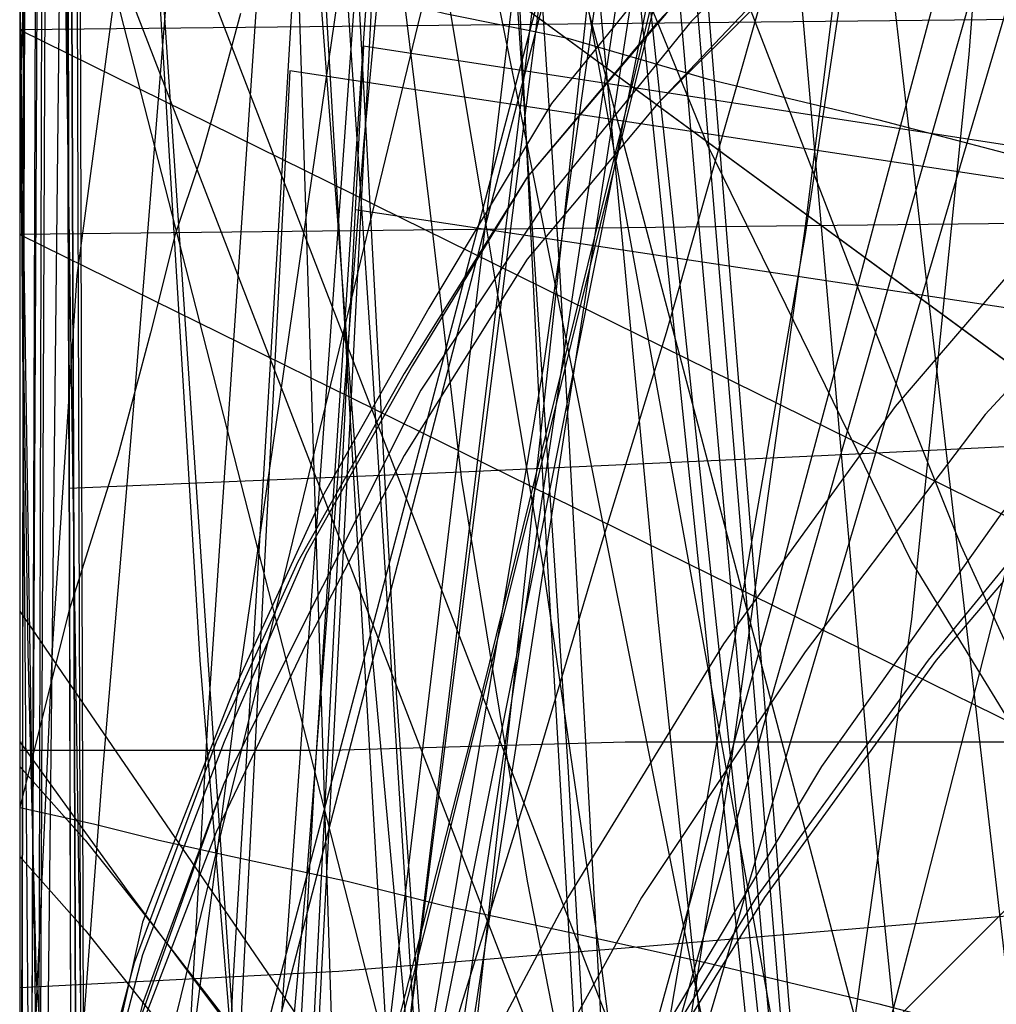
# Model space of a CAD drawing. Header units: millimetres. Extents: x 0 to 1298, y -1 to 755.
# Tile 132 of 169: x 0 to 12, y 71 to 83. Entities that reach past the tile are written whole.
import ezdxf

# ---------------------------------------------------------------- set-up
doc = ezdxf.new("R2010")
doc.units = ezdxf.units.MM
doc.layers.add('1', color=7, linetype='Continuous')

# ---------------------------------------------------------------- blocks, each defined once
blk = doc.blocks.new('PART001')
at = {"layer": '1'}
blk.add_lwpolyline([(274.5, 307.4), (230.3, 306.9), (184.4, 306.6), (150.2, 306.3), (115.8, 306), (83.2, 305.9), (26.2, 305.9), (13.4, 306), (0, 306), (0, 58.5), (3.8, 58.6), (14.3, 58.6), (20.7, 58.7), (26.7, 58.7), (32.5, 58.8), (89.8, 58.8), (100.5, 58.7), (111.3, 58.7), (132.9, 58.6), (187.7, 58.6), (241.5, 58.2), (269.7, 57.7)], dxfattribs=at)
blk = doc.blocks.new('PART009')
at = {"layer": '1'}
blk.add_lwpolyline([(246.2, 281), (192.3, 285.1), (143.8, 288.7), (125.2, 290), (106.6, 291.2), (88.1, 292.2), (80.8, 292.4), (69.6, 292.9), (56.2, 293.2), (42.5, 293.4), (31.8, 293.6), (21, 293.8), (10.6, 294), (5.7, 294.1), (0.9, 294.2), (0.1, 56.7), (0, 0), (81, 0), (290.1, 0)], dxfattribs=at)
blk = doc.blocks.new('PART011')
at = {"layer": '1'}
blk.add_lwpolyline([(195, 0), (195, 90), (0, 90), (0, 0)], close=True, dxfattribs=at)
blk = doc.blocks.new('PART012')
at = {"layer": '1'}
blk.add_lwpolyline([(6.3, 106.4), (7.4, 93.8), (8.2, 84), (8.8, 76.8), (9.4, 69.5), (9.8, 65.6), (10.8, 56)], dxfattribs=at)
blk = doc.blocks.new('PART016')
at = {"layer": '1'}
blk.add_lwpolyline([(37, 97.2), (32.4, 94.4), (27.9, 91.5), (23.8, 88.4), (19.9, 85.1), (17.1, 82.5), (14.5, 79.8), (12, 76.9), (9.8, 73.8), (8, 70.8), (6.4, 67.7), (5, 64.5), (3.8, 61.1)], dxfattribs=at)
blk = doc.blocks.new('PART017')
at = {"layer": '1'}
blk.add_lwpolyline([(4.4, 95.6), (2.3, 94.5), (1.2, 94), (0, 93.4), (0, 43.4), (11.4, 31.5), (255.5, 0)], dxfattribs=at)
blk = doc.blocks.new('PART018')
at = {"layer": '1'}
blk.add_lwpolyline([(5, 105.9), (0, 92.7), (0, 72.7), (0.8, 71.8), (1.6, 70.8), (2.4, 69.7), (3.3, 68.5), (5.2, 66.2), (7.1, 63.8), (8.8, 61.7)], dxfattribs=at)
blk = doc.blocks.new('PART019')
at = {"layer": '1'}
blk.add_lwpolyline([(13, 109), (6.5, 83.8), (3.2, 71.3), (0, 59), (3.4, 57.9), (6.5, 56.9), (9.5, 56), (12.3, 55.1), (15, 54.2), (17.4, 53.5), (22.1, 52), (26.3, 50.7), (30.3, 49.5), (34.2, 48.3), (38.2, 47.1), (44.9, 45.2), (52.1, 43.2), (59.5, 41.1), (67.3, 39), (75.4, 36.9), (76.8, 36.5), (83.6, 34.7), (100.3, 30.4), (117.1, 26.2)], dxfattribs=at)
blk = doc.blocks.new('PART021')
at = {"layer": '1'}
blk.add_lwpolyline([(4.7, 105.8), (4, 94.2), (3.3, 82.7), (2.6, 71.1), (2.1, 59.3), (1.7, 48), (1.3, 36.8), (1.1, 31.4), (1, 26.1), (0.8, 21.1), (0.7, 16.3), (0.5, 13), (0.4, 9.4), (0.3, 7.5), (0.1, 3), (0, 0.4), (3.1, 0.3), (8.8, 0.3), (11.4, 0.2), (16.3, 0.2), (20.9, 0.1), (29.2, 0.1), (33.3, 0), (133, 0)], dxfattribs=at)
blk = doc.blocks.new('PART022')
at = {"layer": '1'}
blk.add_lwpolyline([(80.1, 0), (80.1, 182), (0, 182), (0, 0)], close=True, dxfattribs=at)
blk = doc.blocks.new('PART023')
at = {"layer": '1'}
blk.add_lwpolyline([(162, 0), (162, 207.1), (0, 207.1), (0, 0)], close=True, dxfattribs=at)
blk = doc.blocks.new('PART024')
at = {"layer": '1'}
blk.add_lwpolyline([(11.3, 147.1), (12, 143.1), (12.9, 136.1), (13.3, 131.4), (13.6, 126.8), (13.6, 118), (13.2, 112.7), (12.8, 108.1), (12.2, 100.5), (11.6, 94.6), (10.7, 87.7), (9.6, 80.3), (8.5, 74), (7.6, 68.7), (6.8, 64.7), (6.1, 60.6), (4.9, 54.7), (4.4, 51.9), (3.9, 49.2), (0, 29), (71.2, 0), (155.3, 74.8)], dxfattribs=at)
blk = doc.blocks.new('PART025')
at = {"layer": '1'}
blk.add_lwpolyline([(247.6, 220.3), (232.5, 221.6), (205.8, 223.4), (191.3, 224.7), (176.8, 225.8), (159.3, 226.9), (141.9, 227.6), (108.7, 228.6), (91.8, 229.3), (83.3, 229.6), (61.6, 230.1), (48.6, 230.2), (24.1, 230.2), (0, 31.4), (27.9, 27.7), (39.1, 26.3), (55.8, 24.1), (83.2, 20.8), (110.5, 17.6), (157.8, 12.3), (204.1, 7.2), (222.3, 5.2), (240.6, 3.4), (257.4, 2.1)], dxfattribs=at)
blk = doc.blocks.new('PART026')
at = {"layer": '1'}
blk.add_lwpolyline([(105, 0), (105, 105), (0, 105), (0, 0)], close=True, dxfattribs=at)
blk = doc.blocks.new('PART027')
at = {"layer": '1'}
blk.add_lwpolyline([(3.8, 95), (3, 84.7), (2.3, 74.4), (1.7, 63.9), (1.2, 53.1), (1, 43), (0.9, 32.9), (0.7, 23.2), (0.7, 18.7), (0.6, 14.5), (0.5, 11.5), (0.3, 8.3), (0.3, 6.6), (0.2, 4.7), (0.1, 2.6), (0, 0.3), (4, 0.2), (11.6, 0.2), (15.1, 0.1), (22, 0.1), (28.8, 0), (74.8, 0), (97.1, 0.1), (119.2, 0.1)], dxfattribs=at)
blk = doc.blocks.new('PART028')
at = {"layer": '1'}
blk.add_lwpolyline([(70, 0), (70, 200), (0, 200), (0, 0)], close=True, dxfattribs=at)
blk = doc.blocks.new('PART029')
at = {"layer": '1'}
blk.add_lwpolyline([(70, 200), (0, 200), (0, 0), (70, 0)], close=True, dxfattribs=at)
blk = doc.blocks.new('PART030')
at = {"layer": '1'}
blk.add_lwpolyline([(70, 0), (70, 140), (0, 140), (0, 0)], close=True, dxfattribs=at)
blk = doc.blocks.new('PART031')
at = {"layer": '1'}
blk.add_lwpolyline([(112.5, 161.4), (0.1, 100.6), (0, 87.6), (103.3, 11.8), (119.4, 0), (120.7, 1.3), (122.2, 2.5), (123.6, 3.5), (125.4, 4.3), (126.1, 6.6), (127.3, 9.7), (128.5, 12.4), (129.8, 15.1), (131.1, 17.6), (132.5, 20.1), (134.8, 23.4), (137.2, 26.6), (140.8, 31), (144.5, 35), (148.4, 38.8), (152.5, 42.2), (156.8, 45.4), (160.6, 48.2), (164.6, 51)], dxfattribs=at)
blk = doc.blocks.new('PART032')
at = {"layer": '1'}
blk.add_lwpolyline([(0, 269.9), (0.6, 77.2), (5.4, 77.4), (9.8, 77.6), (13.9, 77.8), (17.7, 78), (21.3, 78.2), (24.6, 78.4), (27.7, 78.5), (30.5, 78.7), (33.3, 78.8), (35.9, 78.9), (40.7, 79.2), (45.4, 79.4), (50, 79.6), (54.8, 79.8), (59.7, 80), (64.8, 80.2), (70.1, 80.5), (75.6, 80.7), (81.2, 81), (92.7, 81.4), (104.8, 82), (117.2, 82.5)], dxfattribs=at)
blk = doc.blocks.new('PART035')
at = {"layer": '1'}
blk.add_lwpolyline([(74.2, 72.6), (64.6, 73.8), (59.1, 74.5), (48.3, 76), (36.7, 77.7), (26.3, 79.2), (4.2, 82.6), (0, 0.2), (22.2, 3.4), (33.8, 4.9), (45.8, 6.4), (57.6, 7.6), (58.9, 7.7), (61.9, 7.9), (62.5, 8), (66.4, 8.2), (68, 8.4), (78.7, 8.9)], dxfattribs=at)
blk = doc.blocks.new('PART036')
at = {"layer": '1'}
blk.add_lwpolyline([(169.1, 157.1), (0, 112.6), (1.9, 102.8), (4, 92.3), (6.3, 80.9), (8.5, 69.9), (9.5, 64.5), (9.6, 64), (10.6, 58.8), (11.6, 53.2), (12.9, 45.2), (14.2, 37.3), (15.3, 29.3), (16, 22.8), (16.6, 16.1), (18.1, 0), (505.7, 0)], dxfattribs=at)
blk = doc.blocks.new('PART041')
at = {"layer": '1'}
blk.add_lwpolyline([(505.6, 157.1), (18.1, 157.1), (16.6, 141.1), (16, 134.4), (15.3, 127.8), (14.2, 119.9), (12.9, 111.9), (11.6, 104), (10.6, 98.4), (9.6, 93.1), (9.5, 92.6), (8.5, 87.3), (4, 64.8), (1.9, 54.4), (0, 44.5), (169.1, 0)], dxfattribs=at)
blk = doc.blocks.new('PART045')
at = {"layer": '1'}
blk.add_lwpolyline([(245.1, 93.5), (34.1, 93.5), (30.1, 93.2), (25.7, 92.5), (21.7, 91.3), (17.4, 89.8), (13.4, 87.5), (9.7, 84.8), (7.9, 83), (6.2, 81), (4.8, 78.7), (3.5, 76.4), (2.5, 74.1), (1.5, 71.5), (0.8, 68.8), (0.3, 66.3), (0.2, 64.5), (0, 61.7), (0, 16), (0, 0), (279.2, 0)], dxfattribs=at)
blk = doc.blocks.new('PART046')
at = {"layer": '1'}
blk.add_lwpolyline([(246.7, 95), (35.6, 95), (31.4, 94.7), (26.9, 93.9), (22.7, 92.7), (18.3, 91.2), (14.1, 88.8), (10.2, 86), (8.2, 84), (6.5, 81.9), (5, 79.4), (3.7, 77.1), (2.6, 74.7), (1.5, 71.9), (0.9, 69.2), (0.4, 66.5), (0.2, 64.8), (0, 61.7), (0, 16), (0, 0), (282.2, 0)], dxfattribs=at)
blk = doc.blocks.new('PART047')
at = {"layer": '1'}
blk.add_lwpolyline([(246.7, 95), (35.6, 95), (31.4, 94.7), (26.9, 93.9), (22.7, 92.7), (18.3, 91.1), (14.1, 88.8), (10.2, 86), (8.2, 84), (6.5, 81.9), (5, 79.4), (3.7, 77.1), (2.6, 74.7), (1.5, 71.9), (0.9, 69.2), (0.4, 66.4), (0.2, 64.8), (0, 61.7), (0, 16), (0, 0), (282.2, 0)], dxfattribs=at)
blk = doc.blocks.new('PART048')
at = {"layer": '1'}
blk.add_lwpolyline([(72.6, 70.9), (69.2, 71.3), (63.1, 72.1), (57.5, 72.7), (46.7, 74.3), (35.1, 76), (24.7, 77.5), (4.1, 80.6), (0, 0.2), (20.3, 3.1), (31.9, 4.6), (44, 6.1), (55.9, 7.4), (58.6, 7.6), (60.2, 7.7), (62.4, 7.8), (63.8, 7.9), (65.4, 8), (66.5, 8.1), (76.8, 8.6)], dxfattribs=at)
blk = doc.blocks.new('PART049')
at = {"layer": '1'}
blk.add_lwpolyline([(245, 93.5), (34.1, 93.5), (30, 93.2), (25.6, 92.4), (21.6, 91.3), (17.3, 89.8), (13.3, 87.5), (9.6, 84.8), (7.8, 82.9), (6.2, 81), (4.7, 78.6), (3.4, 76.3), (2.4, 74.1), (1.4, 71.4), (0.7, 68.8), (0.3, 66.2), (0.1, 64.4), (0, 61.7), (0, 16), (0, 0), (279.1, 0)], dxfattribs=at)
blk = doc.blocks.new('PART054')
at = {"layer": '1'}
blk.add_lwpolyline([(53.5, 144.8), (46.9, 144.4), (43.8, 144.1), (40.8, 143.9), (39, 141.7), (35.6, 137.7), (33.9, 135.8), (31.5, 133.1), (28.9, 130.4), (23.5, 125.2), (19.8, 122), (17.1, 120), (14.3, 118), (11.4, 116.2), (8.6, 114.5), (4.4, 111.9), (2.3, 110.7), (0, 109.3), (0, 59.3), (5.1, 48.3), (256.1, 0)], dxfattribs=at)
blk = doc.blocks.new('PART057')
at = {"layer": '1'}
blk.add_lwpolyline([(0, 254.7), (0, 49.7), (2, 49.9), (4.1, 50), (8.7, 50.3), (13.7, 50.6), (19, 50.8), (30, 51.4), (35.6, 51.6), (40.9, 51.7), (49.4, 51.9), (57.5, 51.8), (65.7, 51.6), (82, 51.1), (102.7, 50.5), (123.2, 50.1), (164.6, 49), (247.5, 46.8)], dxfattribs=at)
blk = doc.blocks.new('PART058')
at = {"layer": '1'}
blk.add_lwpolyline([(1.5, 155.4), (1.3, 144), (1.2, 132.9), (1, 122.1), (0.9, 111.3), (0.7, 98), (0.5, 84.6), (0.2, 57.5), (0.1, 29.1), (0, 15), (0, 1), (4.7, 0.8), (9.5, 0.6), (19.5, 0.3), (29.8, 0), (40, 0), (54.3, 0.3), (68.4, 0.9), (91.1, 1.8), (99.5, 2.1), (116.9, 2.8), (143.3, 4.1), (160.7, 5.2), (176.6, 6.2)], dxfattribs=at)
blk = doc.blocks.new('PART061')
at = {"layer": '1'}
blk.add_lwpolyline([(250.3, 276.5), (0.1, 276.5), (0, 220), (0, 29.5), (10.2, 28.8), (20.3, 28.2), (30.1, 27.8), (40, 27.6), (51.4, 27.8), (63, 28.3), (74.6, 28.9), (86.2, 29.7), (132.6, 32.3), (174.8, 34.9), (216.9, 37.7), (254.3, 40.2)], dxfattribs=at)
blk = doc.blocks.new('PART063')
at = {"layer": '1'}
blk.add_lwpolyline([(31.1, 152.9), (26.6, 137.2), (22.1, 121.6), (19.9, 114.1), (17.8, 106.7), (15.8, 99.5), (13.8, 92.6), (12.2, 87), (9.2, 75.8), (7.6, 70), (5.9, 63.9), (4.1, 57.4), (3.2, 53.9), (2.2, 50.2), (1.2, 46.4), (0, 42.3), (39.1, 33.4), (155.7, 6.9), (166.7, 45.6)], dxfattribs=at)
blk = doc.blocks.new('PART065')
at = {"layer": '1'}
blk.add_lwpolyline([(36.7, 219.9), (34.3, 217.2), (32.1, 214.1), (30.3, 210.9), (28.7, 207.4), (27.5, 203.8), (26.7, 200.8), (26.1, 197.8), (25.6, 194.8), (25.1, 192.1), (0, 190.4), (4.8, 39.5), (24.6, 39.5), (45, 39.7), (62.3, 40.1), (79.6, 40.6), (96.8, 41), (114, 41.6), (118.1, 41.7), (146, 42.9), (178.7, 44.6)], dxfattribs=at)
blk = doc.blocks.new('PART067')
at = {"layer": '1'}
blk.add_lwpolyline([(51.7, 95.2), (42.6, 90.7), (34.9, 86.8), (27.2, 82.6), (21.3, 79), (15.6, 75), (12.5, 72.5), (9.6, 69.6), (7.3, 66.9), (5.4, 64), (3.7, 60.9)], dxfattribs=at)
blk = doc.blocks.new('PART069')
at = {"layer": '1'}
blk.add_lwpolyline([(6.9, 103.8), (4.8, 89.5), (2.7, 75), (1.7, 67.2), (1.1, 63.2), (0.6, 58.9)], dxfattribs=at)
blk = doc.blocks.new('PART070')
at = {"layer": '1'}
blk.add_lwpolyline([(25.3, 145.6), (22.7, 135), (20.2, 124.8), (17.7, 115), (15.3, 105.8), (14.2, 101.5), (13, 97.3), (10.6, 88.5), (9.3, 84), (7.9, 79.1), (7.1, 76.5), (6.3, 73.8), (5.4, 70.9), (4.5, 67.8), (3.5, 64.4), (2.4, 60.9), (1.3, 57.1), (0, 52.9), (38.9, 43.4), (154.8, 14.9), (166.7, 53.3)], dxfattribs=at)
blk = doc.blocks.new('PART071')
at = {"layer": '1'}
blk.add_lwpolyline([(80.2, 0), (80.2, 182), (0, 182), (0, 0)], close=True, dxfattribs=at)
blk = doc.blocks.new('PART073')
at = {"layer": '1'}
blk.add_lwpolyline([(248.5, 235.3), (234.2, 236.1), (219.9, 236.8), (188.7, 238.8), (170, 239.6), (151.3, 240), (115.7, 240.4), (97.4, 240.9), (88.2, 241.1), (70.5, 241.1), (61.7, 240.9), (24.9, 240.9), (0, 32.9), (29.7, 29.2), (39.1, 28.1), (59.6, 25.6), (88.7, 22.3), (117.9, 19.1), (168.3, 13.8), (217.6, 8.7), (237.1, 6.7), (246.8, 5.7)], dxfattribs=at)
blk = doc.blocks.new('PART074')
at = {"layer": '1'}
blk.add_lwpolyline([(2.6, 148.3), (3.2, 136.3), (3.9, 124.4), (4.6, 112.4), (5.3, 101.6), (5.9, 90.7), (6.6, 79.8), (7.2, 68.9), (7.8, 58.3), (8.4, 47.9), (9, 37.9), (9.2, 33), (9.5, 28.4), (14.4, 28.2), (19.7, 28), (30.6, 27.6), (37, 27.4), (43.3, 27.2), (64.1, 26.7), (84.9, 26.3), (105.9, 26.4), (126.8, 26.7), (147.8, 27.3), (168.7, 28)], dxfattribs=at)
blk = doc.blocks.new('PART075')
at = {"layer": '1'}
blk.add_lwpolyline([(103.2, 159.1), (0, 83.3), (0.1, 70.3), (112.5, 9.5), (130.1, 0), (133.9, 4.6), (137.3, 8.8), (141.1, 13), (143.3, 14.9), (145.6, 16.8), (150.3, 20.3), (155.5, 23.6), (159, 25.6), (162.6, 27.3)], dxfattribs=at)
blk = doc.blocks.new('PART078')
at = {"layer": '1'}
blk.add_lwpolyline([(0, 344.5), (0.1, 287.9), (0.7, 38.6), (26.4, 38.6), (34.5, 38.5), (45.4, 38.5), (56.5, 38.4), (79, 38.6), (95.1, 39.1), (111, 39.9), (126.9, 40.9), (142.7, 41.9), (167.3, 43.5), (191.8, 45.1), (219, 47.1), (246.2, 49), (267.4, 50.2), (288.6, 51.5), (309.8, 52.9), (320.5, 53.5), (331.1, 54), (346, 54.4), (360.8, 54.5), (385.1, 54.4)], dxfattribs=at)
blk = doc.blocks.new('PART079')
at = {"layer": '1'}
blk.add_lwpolyline([(186.3, 165.9), (160, 168.5), (144.2, 169.7), (128.3, 170.6), (113.3, 171.3), (98.3, 171.9), (83, 172.8), (67.4, 173.6), (55.6, 174), (43.8, 174.3), (38, 174.4), (32.3, 174.4), (26.8, 174.5), (21.6, 174.6), (0, 34.8), (25.4, 31.2), (39, 29.2), (50.9, 27.6), (75.8, 24.3), (100.7, 21.1), (143.8, 15.8), (185.9, 10.7)], dxfattribs=at)
blk = doc.blocks.new('PART081')
at = {"layer": '1'}
blk.add_lwpolyline([(103.3, 159), (0, 83.2), (0.1, 70.3), (112.6, 9.5), (130.2, 0), (133.9, 4.5), (137.3, 8.7), (139.2, 10.9), (141.2, 12.9), (143.4, 14.9), (145.6, 16.7), (150.4, 20.2), (155.5, 23.5), (159, 25.5), (162.6, 27.3)], dxfattribs=at)
blk = doc.blocks.new('PART082')
at = {"layer": '1'}
blk.add_lwpolyline([(248.7, 235.1), (212.9, 238.7), (190, 241.3), (167, 244), (146.4, 246.2), (125.7, 248.4), (98.8, 251.2), (85.4, 252.4), (71.9, 253.5), (53, 254.5), (34.3, 255.1), (17.8, 255.5), (9.5, 255.6), (1, 255.8), (0.2, 56.6), (0, 0), (70, 0), (235, 0.1), (266.6, 0.1)], dxfattribs=at)
blk = doc.blocks.new('PART083')
at = {"layer": '1'}
blk.add_lwpolyline([(3.1, 96.5), (3.7, 87.7), (4.3, 78.8), (4.8, 70.9), (6.5, 46.8), (7, 39), (7.5, 31.3), (8.1, 23.9), (8.5, 16.9), (11, 16.9), (13.6, 16.8), (19, 16.6), (24.7, 16.5), (30.5, 16.5), (42.7, 16.9), (51.4, 17.1), (60.1, 17.1), (77.6, 17), (79.1, 17), (96.4, 17.3), (113.6, 17.9)], dxfattribs=at)
blk = doc.blocks.new('PART089')
at = {"layer": '1'}
blk.add_lwpolyline([(14.1, 155), (13.3, 137.9), (12.8, 130.8), (12.3, 123.6), (11.4, 114.9), (10.3, 106.1), (9, 96.9), (8.6, 93.4), (8.2, 91), (8, 89.5), (7.7, 87.5), (7.3, 85.1), (7.1, 83.6), (6.4, 78.7), (4.9, 69.8), (3.3, 60.6), (1.9, 53), (1.6, 51), (0, 42.1), (147.6, 0)], dxfattribs=at)
blk = doc.blocks.new('PART090')
at = {"layer": '1'}
blk.add_lwpolyline([(140, 84.8), (131.5, 84.1), (122.3, 83.5), (113.6, 83), (103.4, 82.4), (93.5, 81.9), (73.8, 81.5), (54.8, 80.9), (0, 80.3), (39, 61.1), (45.7, 57.6), (52.6, 53.8), (59.3, 49.9), (66.2, 45.7), (72.7, 41.8), (78.8, 37.7), (85.6, 33.3), (93.9, 27.5), (102.8, 20.7), (106.3, 18), (110.1, 14.9), (114.9, 10.9), (128, 0), (161.5, 86.7)], close=True, dxfattribs=at)
blk = doc.blocks.new('PART091')
at = {"layer": '1'}
blk.add_lwpolyline([(147.6, 155), (0, 112.9), (1.6, 104), (1.9, 102), (3.3, 94.4), (4.9, 85.2), (6.4, 76.2), (7.1, 71.4), (7.3, 69.9), (7.7, 67.5), (8, 65.5), (8.2, 64), (8.6, 61.6), (9, 58.1), (10.3, 48.9), (11.4, 40.1), (12.3, 31.4), (12.8, 24.2), (13.3, 17.1), (14.1, 0), (455.5, 0)], dxfattribs=at)
blk = doc.blocks.new('PART093')
at = {"layer": '1'}
blk.add_lwpolyline([(33.5, 0), (46.6, 10.9), (51.4, 14.8), (55.2, 18), (58.7, 20.7), (67.6, 27.5), (75.9, 33.3), (82.7, 37.7), (88.8, 41.8), (95.3, 45.7), (102.2, 49.9), (108.9, 53.8), (115.8, 57.6), (122.5, 61.1), (161.5, 80.3), (106.7, 80.9), (87.7, 81.5), (68, 81.9), (58.1, 82.4), (47.9, 83), (39.2, 83.5), (30, 84.1), (21.5, 84.8), (0, 86.7)], close=True, dxfattribs=at)
blk = doc.blocks.new('PART098')
at = {"layer": '1'}
blk.add_lwpolyline([(267.3, 0), (267.3, 160.9), (0, 160.9), (0, 0), (133.7, 0)], close=True, dxfattribs=at)
blk = doc.blocks.new('PART100')
at = {"layer": '1'}
blk.add_lwpolyline([(264.2, 0), (264.2, 159.3), (0, 159.3), (0, 0), (132.1, 0)], close=True, dxfattribs=at)
blk = doc.blocks.new('PART101')
at = {"layer": '1'}
blk.add_lwpolyline([(264.2, 0), (264.2, 159.4), (0, 159.4), (0, 0), (132.1, 0)], close=True, dxfattribs=at)
blk = doc.blocks.new('PART102')
at = {"layer": '1'}
blk.add_lwpolyline([(267.2, 0), (267.2, 160.8), (0, 160.8), (0, 0), (133.6, 0)], close=True, dxfattribs=at)
blk = doc.blocks.new('PART103')
at = {"layer": '1'}
blk.add_lwpolyline([(143.3, 87.3), (134.7, 86.5), (125.6, 85.9), (116.9, 85.4), (106.7, 84.9), (96.8, 84.4), (77.1, 83.9), (58, 83.4), (0, 82.8), (41.6, 62.3), (48.3, 58.8), (55.1, 55), (68.7, 47), (75.2, 43), (81.5, 38.8), (88.1, 34.5), (92, 31.7), (96.3, 28.7), (104.1, 22.8), (108.7, 19.3), (113, 15.7), (116.9, 12.5), (131.9, 0), (166.5, 89.3)], close=True, dxfattribs=at)
blk = doc.blocks.new('PART104')
at = {"layer": '1'}
blk.add_lwpolyline([(108.4, 83.4), (89.4, 84), (69.6, 84.4), (59.7, 84.9), (49.5, 85.5), (40.8, 86), (31.7, 86.6), (23.1, 87.3), (0, 89.3), (34.5, 0), (49.5, 12.5), (53.4, 15.7), (57.8, 19.3), (62.3, 22.8), (70.1, 28.7), (74.4, 31.8), (78.3, 34.5), (84.9, 38.8), (91.2, 43), (97.8, 47), (104.5, 51.1), (111.3, 55)], dxfattribs=at)
blk = doc.blocks.new('PART105')
at = {"layer": '1'}
blk.add_lwpolyline([(169.8, 171), (157, 172.2), (141.5, 173.5), (126, 174.4), (111.3, 175), (96.7, 175.7), (81.6, 176.6), (66.4, 177.3), (54.8, 177.8), (43.3, 178.1), (37.6, 178.2), (32.1, 178.2), (26.7, 178.3), (21.6, 178.4), (0, 34.6), (24.9, 31), (39, 29), (49.8, 27.4), (74.2, 24.1), (98.6, 21), (140.8, 15.7), (182, 10.6)], dxfattribs=at)
blk = doc.blocks.new('PART106')
at = {"layer": '1'}
blk.add_lwpolyline([(103.3, 159.1), (0, 83.3), (0.2, 70.3), (112.6, 9.5), (130.2, 0), (133.9, 4.6), (137.4, 8.8), (139.2, 10.9), (141.2, 13), (145.7, 16.8), (150.4, 20.3), (155.5, 23.6), (159.1, 25.6), (162.7, 27.3)], dxfattribs=at)
blk = doc.blocks.new('PART107')
at = {"layer": '1'}
blk.add_lwpolyline([(6.4, 115.4), (4.8, 90.8), (4.2, 82.7), (3.6, 73.6), (2.6, 55.6), (2.1, 46.3), (1.7, 37.5), (1.4, 28.7), (1.2, 24.4), (1, 20.3), (0.9, 16.4), (0.7, 12.7), (0.6, 10.1), (0.4, 7.3), (0.3, 5.8), (0.1, 2.3), (0, 0.3), (4.1, 0.2), (8, 0.2), (15.5, 0.1), (22.7, 0.1), (29.9, 0), (50.6, 0), (71.7, 0.1)], dxfattribs=at)
blk = doc.blocks.new('PART108')
at = {"layer": '1'}
blk.add_lwpolyline([(261.6, 284.5), (0, 284.5), (0.2, 227.9), (0.9, 25.8), (9.5, 26), (17.8, 26.1), (34.3, 26.5), (52.6, 27.1), (71, 28.2), (84.2, 29.2), (97.3, 30.5), (123.5, 33.2), (143.7, 35.4), (163.9, 37.7), (186.4, 40.3), (208.8, 42.9), (226.2, 44.7), (243.7, 46.5), (268.9, 49.2)], dxfattribs=at)
blk = doc.blocks.new('PART114')
at = {"layer": '1'}
blk.add_lwpolyline([(0, 104.6), (0, 54.6), (10.9, 42.1), (264, 0)], dxfattribs=at)
blk = doc.blocks.new('PART115')
at = {"layer": '1'}
blk.add_lwpolyline([(49.3, 248.3), (0, 58.5), (3.9, 57.3), (8.2, 55.9), (12.9, 54.5), (17.9, 52.9), (23, 51.3), (28.2, 49.7), (33.4, 48.2), (38.5, 46.6), (48.1, 43.8), (62.3, 40.1), (76.6, 36.6), (99.4, 30.9), (122, 25.1), (141.6, 20), (151.5, 17.3), (161.7, 14.6), (173.5, 52.6)], dxfattribs=at)
blk = doc.blocks.new('PART117')
at = {"layer": '1'}
blk.add_lwpolyline([(31.6, 96.8), (22.8, 90.1), (19.1, 87), (15.6, 83.6), (13.1, 81), (10.7, 78.2), (8.6, 75.3), (6.7, 72.2), (5.1, 69.2), (3.8, 66.2), (2.7, 63), (1.8, 59.7)], dxfattribs=at)
blk = doc.blocks.new('PART120')
at = {"layer": '1'}
blk.add_lwpolyline([(0, 266.7), (0.7, 46.2), (0.8, 3.5), (40.8, 0), (47.5, 0.9), (54.5, 1.7), (61.8, 2.6), (69.3, 3.6), (77.1, 4.5), (79.7, 4.9), (85.1, 5.5), (93.3, 6.5), (101.6, 7.6), (118.6, 9.7), (135.8, 11.8), (152.9, 13.9), (169.8, 16)], dxfattribs=at)
blk = doc.blocks.new('PART121')
at = {"layer": '1'}
blk.add_lwpolyline([(0.7, 290.6), (0, 63.8), (4.2, 63.7), (8.5, 63.7), (17.6, 63.5), (27.2, 63.4), (37.1, 63.2), (78, 62.8), (87, 62.7), (95.8, 62.7), (113.3, 62.5), (139.2, 61.8), (165.3, 60.9), (225, 59.1), (279.1, 57.7)], dxfattribs=at)
blk = doc.blocks.new('PART122')
at = {"layer": '1'}
blk.add_lwpolyline([(4.8, 107.9), (6.8, 86.2), (7.8, 75.6), (8.9, 65.1), (9.2, 62.7), (10, 54.9), (11.2, 45), (12.3, 35.5), (12.9, 30.6), (13.6, 25.6), (14.3, 20.4), (15, 14.9), (15.8, 9.1), (16.6, 2.7), (55, 0), (57.7, 0.4), (60, 0.7), (62.2, 1), (64.1, 1.3), (65.8, 1.5), (67.4, 1.7), (70, 2.1), (72, 2.4)], dxfattribs=at)
blk = doc.blocks.new('PART123')
at = {"layer": '1'}
blk.add_lwpolyline([(7.6, 104.2), (9.3, 86), (10.4, 73.5), (11.7, 60.8)], dxfattribs=at)
blk = doc.blocks.new('PART124')
at = {"layer": '1'}
blk.add_lwpolyline([(80.2, 0), (80.2, 182.1), (0, 182.1), (0, 0)], close=True, dxfattribs=at)
blk = doc.blocks.new('PART125')
at = {"layer": '1'}
blk.add_lwpolyline([(7.6, 153.1), (9.2, 143.9), (10.1, 138.9), (10.9, 134), (12.1, 127), (12.7, 122.4), (13, 118), (13.2, 115.3), (13.2, 109.9), (13.1, 105.1), (12.9, 101), (12.5, 94.4), (12.1, 89.1), (11.6, 82.5), (10.9, 75.6), (10.1, 70), (9.5, 65.1), (8.4, 57.8), (7.6, 52.4), (6.9, 47.4), (3.9, 27.7), (74.8, 0), (154.2, 72)], dxfattribs=at)
blk = doc.blocks.new('PART126')
at = {"layer": '1'}
blk.add_lwpolyline([(1, 240), (0, 41.4), (8.9, 41.7), (18, 41.9), (27.2, 42.2), (36.6, 42.4), (55.5, 42.8), (74.4, 42.9), (89.6, 42.9), (104.8, 42.8), (134.9, 42.5), (169.6, 42.2), (186.9, 41.9), (204.2, 41.5), (232.4, 40.9), (260.6, 40.1)], dxfattribs=at)
blk = doc.blocks.new('PART127')
at = {"layer": '1'}
blk.add_lwpolyline([(5.5, 96.3), (4.9, 88.8), (4.2, 81.4), (3.5, 72.4), (2.7, 63.6), (2.1, 54.7), (1.5, 45.6), (0.9, 28.4), (0.8, 24.2), (0.7, 20.1), (0.6, 16.3), (0.5, 12.6), (0.3, 7.3), (0.3, 5.8), (0.2, 4.2), (0.1, 2.4), (0, 0.3), (5.8, 0.3), (11.1, 0.2), (15.9, 0.2), (20.5, 0.1), (24.8, 0.1), (33.3, 0), (72.9, 0)], dxfattribs=at)
blk = doc.blocks.new('PART130')
at = {"layer": '1'}
blk.add_lwpolyline([(43.7, 99.6), (34.9, 94.4), (26.5, 88.8), (22.6, 86), (18.8, 82.9), (16.1, 80.5), (13.5, 77.8), (11.2, 75.1), (9.1, 72.2), (7.3, 69.3), (5.8, 66.3), (4.4, 63.2), (3.3, 60.1)], dxfattribs=at)
blk = doc.blocks.new('PART132')
at = {"layer": '1'}
blk.add_lwpolyline([(12.1, 100.5), (9.3, 89.4), (6.5, 78), (5, 72), (3.4, 65.7), (1.8, 59), (0, 51.9), (3.5, 51.2), (6.8, 50.5), (9.8, 49.9), (12.7, 49.4), (15.4, 48.8), (18, 48.3), (22.7, 47.3), (27.1, 46.5), (31.2, 45.6), (35.2, 44.8), (39.3, 43.9), (46.1, 42.4), (53.3, 40.8), (60.8, 39.1), (68.6, 37.2), (76.7, 35.4)], dxfattribs=at)
blk = doc.blocks.new('PART135')
at = {"layer": '1'}
blk.add_lwpolyline([(0, 155.1), (15.2, 13), (25.9, 13.4), (36.8, 13.7), (59, 14.5), (74.7, 15), (95.1, 15.7), (95.6, 15.7), (114.7, 16.3), (134.3, 17.1), (154.4, 18.1), (174.6, 19.3)], dxfattribs=at)
blk = doc.blocks.new('PART136')
at = {"layer": '1'}
blk.add_lwpolyline([(32, 147.3), (27.3, 142.6), (25, 140.6), (22.7, 138.7), (19.2, 136.1), (15.5, 133.8), (11.1, 131.2), (6.6, 128.9), (1.8, 126.5), (0, 125.7), (0, 75.7), (8.5, 63.3), (253.5, 0)], dxfattribs=at)
blk = doc.blocks.new('PART137')
at = {"layer": '1'}
blk.add_lwpolyline([(3.4, 103.1), (2.5, 92), (1.4, 78.3), (1, 73.6), (0.6, 68.3), (0.3, 62.8), (0.1, 60)], dxfattribs=at)
blk = doc.blocks.new('PART138')
at = {"layer": '1'}
blk.add_lwpolyline([(255.2, 260.5), (0, 260.5), (0.2, 203.8), (0.9, 8.4), (5.4, 8.5), (10.2, 8.5), (15.3, 8.6), (20.6, 8.7), (31.6, 8.9), (37.1, 9.1), (42.6, 9.2), (51.4, 9.4), (60, 9.8), (78.5, 10.8), (80.8, 11), (97.2, 12.3), (116, 14.1), (134.7, 16), (176.2, 20.5), (222.3, 25.5), (258.2, 29.4)], dxfattribs=at)
blk = doc.blocks.new('PART139')
at = {"layer": '1'}
blk.add_lwpolyline([(19.7, 109.2), (13.1, 86.6), (6.5, 64.2), (3.2, 53.1), (0, 42.2), (3.4, 41.1), (6.6, 40.1), (9.5, 39.2), (12.3, 38.3), (15, 37.4), (17.5, 36.6), (22.1, 35.2), (26.3, 33.9), (30.3, 32.6), (34.3, 31.5), (38.2, 30.3), (45, 28.4), (52.1, 26.5), (59.6, 24.5), (67.4, 22.5), (75.4, 20.5)], dxfattribs=at)
blk = doc.blocks.new('PART140')
at = {"layer": '1'}
blk.add_lwpolyline([(11.4, 119.3), (0, 94.1), (0, 74.1), (1.3, 72.3), (4.3, 68.3), (5.9, 66.2), (9.3, 61.9)], dxfattribs=at)
blk = doc.blocks.new('PART145')
at = {"layer": '1'}
blk.add_lwpolyline([(231.3, 92.5), (37.7, 92.5), (34.1, 92.4), (30, 92.2), (25.7, 91.4), (21.6, 90.2), (17.3, 88.7), (13.3, 86.5), (9.6, 83.8), (7.8, 81.9), (6.2, 80), (4.7, 77.6), (3.5, 75.3), (2.4, 73), (1.4, 70.4), (0.8, 67.8), (0.3, 65.2), (0.1, 63), (0, 60.7), (0, 15), (0, 0), (269, 0)], dxfattribs=at)
blk = doc.blocks.new('PART149')
at = {"layer": '1'}
blk.add_lwpolyline([(268.9, 139.8), (26.9, 139.8), (21.6, 116.1), (18.3, 101.6), (14.7, 86.6), (12.1, 76.4), (10.9, 71.7), (6.8, 56.1), (2.6, 40.9), (0, 31.2), (174, 0)], dxfattribs=at)
blk = doc.blocks.new('PART153')
at = {"layer": '1'}
blk.add_lwpolyline([(70.7, 84.3), (69, 84.5), (66.7, 84.8), (57, 86.4), (51.6, 87.3), (45.4, 88.3), (39.1, 89.3), (33.4, 90.2), (30.7, 90.7), (28, 91.1), (23.2, 91.9), (21.1, 92.3), (18.9, 92.7), (4.9, 94.8), (0, 0)], dxfattribs=at)
blk = doc.blocks.new('PART157')
at = {"layer": '1'}
blk.add_lwpolyline([(174, 139.7), (0, 108.6), (2.7, 98.9), (6.8, 83.6), (10.9, 68.1), (12.1, 63.3), (14.7, 53.1), (18.3, 38.2), (21.6, 23.6), (26.9, 0), (268.9, 0)], dxfattribs=at)
blk = doc.blocks.new('PART158')
at = {"layer": '1'}
blk.add_lwpolyline([(245.1, 92.9), (240.7, 93.6), (236.5, 94), (35.6, 94), (31.4, 93.6), (26.9, 92.9), (22.7, 91.7), (18.2, 90.1), (14, 87.7), (10.2, 84.9), (8.2, 82.9), (6.5, 80.8), (4.9, 78.4), (2.5, 73.6), (1.5, 70.9), (0.8, 68.1), (0.3, 65.4), (0.1, 62.8), (0, 60.7), (0, 15), (0, 0), (272, 0)], dxfattribs=at)
blk = doc.blocks.new('PART159')
at = {"layer": '1'}
blk.add_lwpolyline([(231.3, 92.5), (37.8, 92.5), (34.1, 92.4), (30, 92.2), (25.7, 91.4), (21.6, 90.2), (17.4, 88.7), (13.3, 86.5), (9.7, 83.8), (7.8, 81.9), (6.2, 80), (4.7, 77.6), (3.5, 75.3), (2.4, 73), (1.4, 70.4), (0.8, 67.8), (0.3, 65.2), (0.2, 63), (0, 60.7), (0, 15), (0, 0), (269, 0)], dxfattribs=at)
blk = doc.blocks.new('PART160')
at = {"layer": '1'}
blk.add_lwpolyline([(245.1, 92.9), (240.7, 93.6), (236.5, 93.9), (232.8, 94), (39.3, 94), (35.6, 93.9), (31.4, 93.6), (26.9, 92.9), (22.7, 91.7), (18.2, 90.1), (14, 87.7), (10.2, 84.9), (8.2, 82.9), (6.5, 80.8), (4.9, 78.4), (2.5, 73.6), (1.5, 70.8), (0.8, 68.1), (0.3, 65.4), (0.1, 62.8), (0, 60.7), (0, 15), (0, 0), (272, 0)], dxfattribs=at)
blk = doc.blocks.new('PART161')
at = {"layer": '1'}
blk.add_lwpolyline([(70.9, 71.6), (61.6, 72.9), (54.5, 74), (53.3, 74.2), (52.2, 74.4), (45.6, 75.4), (40.7, 76.2), (34.1, 77.3), (28.4, 78.2), (25.6, 78.7), (22.9, 79.1), (20.5, 79.6), (18, 80), (16.1, 80.3), (13.9, 80.7), (11.9, 81), (3.3, 82.3), (1.4, 45.4)], dxfattribs=at)
blk = doc.blocks.new('PART162')
at = {"layer": '1'}
blk.add_lwpolyline([(24.9, 229), (0, 33.2), (29.2, 29.5), (39.1, 28.3), (58.5, 25.9), (87.1, 22.6), (115.7, 19.4), (165.2, 14.1), (213.7, 9), (232.7, 7), (251.8, 5.2)], dxfattribs=at)
blk = doc.blocks.new('PART163')
at = {"layer": '1'}
blk.add_lwpolyline([(2.1, 151.1), (2.7, 139.4), (3.3, 127.9), (4, 116.5), (4.7, 105), (5.4, 94.7), (6, 84.3), (6.7, 73.8), (7.3, 63.4), (7.9, 53.2), (8.5, 43.2), (9.1, 33.6), (9.6, 24.6), (14.4, 24.4), (19.6, 24.3), (25, 24.1), (30.5, 24), (36.8, 23.9), (43, 23.8), (63.4, 23.4), (83.9, 23.3), (104.5, 23.6), (125, 24.1)], dxfattribs=at)
blk = doc.blocks.new('PART164')
at = {"layer": '1'}
blk.add_lwpolyline([(301.6, 325.5), (0, 325.5), (0.2, 268.9), (0.9, 27.8), (5.4, 27.9), (9.7, 28), (18.1, 28), (26.2, 28.1), (34.3, 28.1), (45, 28.2), (67, 28.4), (78, 28.7), (93.7, 29.4), (109.4, 30.3), (125, 31.5), (140.6, 32.6), (164.6, 34.4), (188.7, 36.3), (242.1, 40.7), (283.6, 43.5)], dxfattribs=at)
blk = doc.blocks.new('PART165')
at = {"layer": '1'}
blk.add_lwpolyline([(112.6, 161.4), (0.2, 100.6), (0, 87.6), (103.3, 11.8), (119.4, 0), (120.7, 1.3), (122.2, 2.5), (123.7, 3.5), (125.4, 4.3), (126.2, 6.6), (127.3, 9.7), (128.5, 12.4), (129.8, 15.1), (131.1, 17.6), (132.5, 20.1), (134.8, 23.4), (137.2, 26.6), (140.9, 31), (144.5, 35), (148.4, 38.8), (152.6, 42.2), (156.9, 45.4), (160.7, 48.2), (164.6, 51)], dxfattribs=at)
blk = doc.blocks.new('PART166')
at = {"layer": '1'}
blk.add_lwpolyline([(10.5, 172.1), (0, 26.4), (3.1, 26), (6.4, 25.7), (9.9, 25.3), (13.5, 25), (21.2, 24.2), (29.3, 23.3), (37.7, 22.4), (45.3, 21.6), (46.2, 21.6), (54.6, 20.7), (62.8, 19.9), (70.6, 19.1), (78.3, 18.4), (94.1, 17), (110, 15.6), (125.9, 14.3), (157.9, 11.5), (183, 9.4)], dxfattribs=at)
blk = doc.blocks.new('PART167')
at = {"layer": '1'}
blk.add_lwpolyline([(3, 95.8), (2.5, 93.9), (2.3, 92.9), (1.9, 91.5), (1.6, 90.3), (1.2, 88.8), (0.6, 86.8), (0.3, 85.6), (0, 84.3), (0.9, 84.1), (1.7, 83.9), (2.6, 83.7), (4, 83.3), (5.2, 83), (6.7, 82.7), (8.4, 82.2), (10.5, 81.7), (12.8, 81.1), (15.4, 80.5), (18.3, 79.8), (21.3, 79), (24.6, 78.2)], dxfattribs=at)
blk = doc.blocks.new('PART168')
at = {"layer": '1'}
blk.add_lwpolyline([(0, 180.6), (0, 136.1), (0.1, 121), (0.4, 93.9), (0.6, 80.5), (0.8, 67.2), (1, 56.4), (1.1, 45.5), (1.3, 34.4), (1.4, 22.9), (4.5, 22.9), (7.9, 22.8), (11.6, 22.8), (15.4, 22.7), (23.3, 22.7), (31.2, 22.8), (41.7, 23), (67.7, 24), (102.3, 25.4), (120.7, 26.1), (139, 26.9), (179.9, 29)], dxfattribs=at)
blk = doc.blocks.new('PART169')
at = {"layer": '1'}
blk.add_lwpolyline([(260.6, 295.9), (0.1, 295.9), (0.1, 181.7), (0, 168.9), (0, 44.5), (4.2, 44.2), (8.2, 43.9), (12, 43.7), (15.7, 43.5), (22.9, 43.2), (30, 43.1), (41.2, 43.2), (52.8, 43.7), (76.4, 45.1), (99.7, 46.5), (122.8, 47.7), (165, 50.4), (207.1, 53.1), (244.6, 55.6)], dxfattribs=at)
blk = doc.blocks.new('PART170')
at = {"layer": '1'}
blk.add_lwpolyline([(2.7, 83), (2.4, 81.9), (2.2, 81.2), (1.9, 80.3), (1.6, 79.1), (1.2, 77.6), (0.6, 75.7), (0, 73.3), (0.9, 73.1), (1.7, 72.9), (2.6, 72.7), (4, 72.4), (5.2, 72.1), (6.6, 71.8), (8.4, 71.4), (10.5, 70.9), (12.8, 70.3), (15.4, 69.7), (18.3, 69.1), (21.3, 68.4), (24.6, 67.6)], dxfattribs=at)
blk = doc.blocks.new('PART171')
at = {"layer": '1'}
blk.add_lwpolyline([(112.6, 161.4), (0.1, 100.6), (0, 87.6), (103.3, 11.8), (119.4, 0)], dxfattribs=at)
blk = doc.blocks.new('PART172')
at = {"layer": '1'}
blk.add_lwpolyline([(8.4, 102.8), (10.4, 85.6), (12.4, 68.3), (13.3, 59.8), (14.3, 51.4), (15.3, 43.3), (16.2, 35.5), (17.1, 28), (17.9, 21), (24.2, 21.1), (30.2, 21.3), (36.1, 21.4), (41.8, 21.5), (53, 21.8), (64.2, 21.9), (75.5, 22.1), (97.9, 22.3), (102.2, 22.4), (128.8, 22.8)], dxfattribs=at)
blk = doc.blocks.new('PART173')
at = {"layer": '1'}
blk.add_lwpolyline([(2.8, 97.8), (4.3, 92.2), (6.2, 86.8), (8.4, 81.4), (10.9, 76.3), (13.9, 71.4), (17.3, 66.9), (21, 62.9), (24.9, 59.1), (29.2, 55.7), (33.8, 52.5), (40, 48.9), (46.5, 45.6), (53.2, 42.7), (60, 40.2), (66.9, 37.9), (78.9, 34.5), (90.8, 31.5), (102.8, 28.9), (134.1, 22.4)], dxfattribs=at)
blk = doc.blocks.new('PART174')
at = {"layer": '1'}
blk.add_lwpolyline([(0.2, 241.8), (0, 41.3), (0, 3.1), (41.2, 0), (44.8, 0.3), (48.1, 0.6), (51.2, 0.9), (54, 1.1), (56.7, 1.3), (59.1, 1.5), (61.4, 1.7), (63.5, 1.9), (67.5, 2.2), (71.2, 2.6), (78.4, 3.2), (82.9, 3.7), (87.6, 4.1), (92.7, 4.6), (98, 5.1), (103.5, 5.7), (109.3, 6.2)], dxfattribs=at)
blk = doc.blocks.new('PART176')
at = {"layer": '1'}
blk.add_lwpolyline([(2.7, 102), (3.6, 92.4), (4.2, 87.2), (5, 80.7), (5.4, 77.3), (6.2, 72.4), (7.2, 67.3), (8.1, 63.3), (9.6, 57.9)], dxfattribs=at)
blk = doc.blocks.new('PART177')
at = {"layer": '1'}
blk.add_lwpolyline([(2.8, 99.2), (5, 61.6), (5.1, 60.8), (6, 47.8), (7.1, 33.9), (8.5, 17.5), (9.2, 9.4), (9.9, 1.5), (50.2, 0), (52.6, 0.5), (54.8, 0.9), (56.8, 1.2), (58.6, 1.5), (60.2, 1.8), (61.6, 2.1), (64, 2.5), (66, 2.9), (67.6, 3.2), (69.1, 3.4), (70.5, 3.7), (82.5, 6.1)], dxfattribs=at)
blk = doc.blocks.new('PART178')
at = {"layer": '1'}
blk.add_lwpolyline([(12.8, 176.7), (0, 87.8), (22.5, 0), (40.5, 2.9), (41.8, 3.2), (43.8, 3.5), (46, 3.8), (49, 4.3), (51.8, 4.8), (53.4, 5), (57.2, 5.6), (58.1, 5.8), (63.5, 6.7), (67.3, 7.3), (71, 7.9)], dxfattribs=at)
blk = doc.blocks.new('PART180')
at = {"layer": '1'}
blk.add_lwpolyline([(7.5, 240.9), (0, 121.4), (22, 0), (40.9, 2.5), (42.5, 2.8), (45, 3.1), (47.7, 3.5), (55.3, 4.7), (57.5, 5.1), (60.5, 5.6), (63.6, 6), (65.1, 6.3), (73.7, 7.6), (82.1, 8.9), (84.7, 9.3), (90.5, 10.1), (94.1, 10.7), (97.3, 11.2), (99.3, 11.4), (103.9, 11.7), (108.9, 11.8)], dxfattribs=at)
blk = doc.blocks.new('PART181')
at = {"layer": '1'}
blk.add_lwpolyline([(0.3, 98.3), (0.3, 94.3), (0.2, 90.5), (0.2, 88.5), (0.1, 85.3), (0, 81.8), (0.1, 75.2), (0.2, 71.2), (0.7, 64.9), (1.3, 60.6)], dxfattribs=at)
blk = doc.blocks.new('PART182')
at = {"layer": '1'}
blk.add_lwpolyline([(4.9, 97.3), (5.7, 93.9), (6, 92.9), (7.2, 88.4), (8.6, 83.9), (10.3, 79.5), (11.5, 76.5), (13.8, 71.5), (16.2, 66.8), (19.3, 61.4)], dxfattribs=at)
blk = doc.blocks.new('PART184')
at = {"layer": '1'}
blk.add_lwpolyline([(0, 308.4), (0, 74), (3.8, 74), (7.4, 74.1), (14.3, 74.1), (20.7, 74.2), (38.2, 74.2), (49.2, 74.3), (76.7, 74.3), (91.1, 74.2), (105.8, 74.2), (135.8, 74), (166, 73.9), (185.4, 73.8), (204.5, 73.7), (223.5, 73.7), (279.8, 73.4)], dxfattribs=at)
blk = doc.blocks.new('PART188')
at = {"layer": '1'}
blk.add_lwpolyline([(9.9, 120.3), (0, 93.8), (0, 73.8), (0.8, 72.9), (1.6, 71.9), (3.3, 69.7), (5.2, 67.3), (7.1, 65), (8.8, 62.9), (13.6, 56.9)], dxfattribs=at)
blk = doc.blocks.new('PART190')
at = {"layer": '1'}
blk.add_lwpolyline([(251.4, 291.7), (195.7, 295.2), (145.5, 298.3), (127.4, 299.4), (109.2, 300.4), (91.1, 301.2), (80.7, 301.5), (73, 301.7), (57.8, 301.9), (42.4, 302), (21.1, 302.2), (10.7, 302.3), (5.7, 302.4), (0.8, 302.4), (0.2, 56.7), (0, 0), (81, 0), (295.2, 0)], dxfattribs=at)
blk = doc.blocks.new('PART192')
at = {"layer": '1'}
blk.add_lwpolyline([(2, 156.4), (2.6, 144), (3.2, 131.9), (3.9, 119.9), (4.6, 107.8), (5.2, 97.7), (5.9, 87.4), (6.4, 77.1), (7, 66.8), (7.6, 56.7), (8.2, 46.9), (8.7, 37.4), (9.2, 28.3), (17.3, 28), (25.2, 27.7), (40.5, 27.2), (59.2, 26.7), (78, 26.4), (87.8, 26.3), (103.5, 26.2), (128.9, 26.4), (154.2, 26.9), (179.5, 27.5)], dxfattribs=at)
blk = doc.blocks.new('PART193')
at = {"layer": '1'}
blk.add_lwpolyline([(0, 100.1), (0, 50.1), (11.4, 38.3), (255.3, 0)], dxfattribs=at)
blk = doc.blocks.new('PART194')
at = {"layer": '1'}
blk.add_lwpolyline([(13, 115.9), (6.4, 89.2), (3.2, 76), (0, 63), (3.3, 61.9), (6.5, 60.9), (9.5, 59.9), (12.3, 59.1), (14.9, 58.2), (17.4, 57.4), (22, 56), (26.3, 54.7), (30.3, 53.4), (34.2, 52.3), (38.2, 51.1), (44.9, 49.1), (52, 47.1), (59.5, 45), (67.3, 42.9), (75.3, 40.7), (76.7, 40.4), (83.6, 38.6), (100.3, 34.2), (117.1, 29.8)], dxfattribs=at)
blk = doc.blocks.new('PART197')
at = {"layer": '1'}
blk.add_lwpolyline([(33.9, 96.5), (29, 93.1), (24.3, 89.6), (20.5, 86.6), (16.8, 83.4), (14.3, 80.8), (11.8, 78.1), (9.6, 75.2), (7.6, 72.2), (6, 69.3), (4.5, 66.2), (3.4, 63.1), (2.4, 59.9)], dxfattribs=at)
blk = doc.blocks.new('PART199')
at = {"layer": '1'}
blk.add_lwpolyline([(11.2, 146.5), (11.8, 142.7), (12.3, 139), (12.9, 134.3), (13.2, 129.8), (13.3, 126.4), (13.3, 123.5), (13.2, 120.4), (12.9, 114.7), (12.7, 109.9), (12, 102.2), (11.4, 96.1), (10.6, 88.4), (9.6, 80.4), (8.7, 73.9), (7.8, 68.2), (6.4, 59.8), (5.4, 53.6), (4.9, 50.6), (4.4, 47.8), (1, 27.7), (72.1, 0), (155.4, 73.8)], dxfattribs=at)
blk = doc.blocks.new('PART200')
at = {"layer": '1'}
blk.add_lwpolyline([(7.4, 95.9), (8.2, 85.7), (9.4, 70.9), (9.8, 66.9), (10.8, 57)], dxfattribs=at)
blk = doc.blocks.new('PART201')
at = {"layer": '1'}
blk.add_lwpolyline([(80.1, 0), (80.1, 182), (0, 182), (0, 0)], close=True, dxfattribs=at)
blk = doc.blocks.new('PART205')
at = {"layer": '1'}
blk.add_lwpolyline([(249.9, 254), (221.8, 253.7), (193.7, 253.6), (165.4, 253.5), (136.6, 253.5), (114.1, 253.4), (91.6, 253.4), (80.6, 253.3), (38, 253.3), (32.4, 253.4), (20.6, 253.4), (14.2, 253.5), (3.8, 253.5), (0, 253.6), (0, 45.1), (13.5, 45.1), (20, 45.2), (84.6, 45.2), (118.6, 45.1), (154.5, 44.8), (190.2, 44.5), (238.2, 44.2), (284.3, 43.6)], dxfattribs=at)
blk = doc.blocks.new('PART206')
at = {"layer": '1'}
blk.add_lwpolyline([(11.4, 104), (0, 92.2), (0, 42.2)], dxfattribs=at)
blk = doc.blocks.new('PART207')
at = {"layer": '1'}
blk.add_lwpolyline([(19.7, 111.9), (13.1, 88.4), (6.5, 65.2), (3.2, 53.7), (0, 42.3), (3.4, 41.2), (6.6, 40.2), (9.6, 39.3), (12.4, 38.4), (15, 37.5), (17.5, 36.7), (22.1, 35.3), (26.3, 34), (30.4, 32.7), (34.3, 31.6), (38.2, 30.4), (45, 28.5), (52.1, 26.6), (59.6, 24.6), (67.4, 22.6), (75.4, 20.6)], dxfattribs=at)
blk = doc.blocks.new('PART210')
at = {"layer": '1'}
blk.add_lwpolyline([(250.1, 263.5), (0, 263.5), (0.2, 206.8), (0.9, 8.4), (5.3, 8.5), (10.2, 8.5), (15.3, 8.6), (20.6, 8.7), (37.1, 9), (42.5, 9.2), (51.2, 9.4), (59.7, 9.7), (77.9, 10.8), (80.8, 11), (96.1, 12.3), (114.5, 14.1), (132.8, 16), (173.3, 20.5), (218.2, 25.5), (253.2, 29.4)], dxfattribs=at)
blk = doc.blocks.new('PART211')
at = {"layer": '1'}
blk.add_lwpolyline([(0, 156), (15.2, 9.9), (25.8, 10.2), (36.8, 10.6), (47.9, 11), (59, 11.3), (74.7, 11.8), (94.6, 12.6), (95.6, 12.6), (113.7, 13.2), (132.8, 14), (152.5, 15), (172.2, 16.2)], dxfattribs=at)
blk = doc.blocks.new('PART213')
at = {"layer": '1'}
blk.add_lwpolyline([(43.1, 99.5), (34.6, 94.4), (26.3, 88.9), (22.4, 86), (18.7, 82.9), (16, 80.5), (13.4, 77.9), (11.1, 75.1), (9, 72.2), (7.2, 69.3), (5.7, 66.3), (4.4, 63.2), (3.2, 60)], dxfattribs=at)
blk = doc.blocks.new('PART215')
at = {"layer": '1'}
blk.add_lwpolyline([(80.2, 0), (80.2, 182), (0, 182), (0, 0)], close=True, dxfattribs=at)
blk = doc.blocks.new('PART216')
at = {"layer": '1'}
blk.add_lwpolyline([(6.4, 101.4), (7.5, 89.7), (8.3, 80.4), (9.5, 66.8), (9.9, 63.1), (10.9, 54.1)], dxfattribs=at)
blk = doc.blocks.new('PART217')
at = {"layer": '1'}
blk.add_lwpolyline([(2, 103.5), (2.7, 94.5), (3.5, 85.5), (4.2, 76.3), (4.9, 68.7), (6.7, 45.6), (7.2, 38), (7.7, 30.6), (8.3, 23.5), (8.7, 16.7), (12.1, 16.5), (15.7, 16.4), (23.6, 16.2), (31.9, 16.1), (40.2, 16.1), (46.5, 16.3), (52.6, 16.5), (60, 16.6), (67.4, 16.6), (77.3, 16.5), (87.1, 16.5), (104.2, 17), (121.3, 17.8)], dxfattribs=at)
blk = doc.blocks.new('PART218')
at = {"layer": '1'}
blk.add_lwpolyline([(11.7, 99.3), (9.5, 90.6), (7.5, 82.2), (5.5, 74.1), (3.5, 66.3), (1.7, 59), (0, 52), (3.5, 51.3), (6.7, 50.7), (9.8, 50.1), (12.7, 49.5), (15.4, 49), (17.9, 48.4), (22.7, 47.5), (27, 46.6), (31.1, 45.7), (35.1, 44.9), (39.2, 44), (46, 42.5), (53.2, 40.9), (60.8, 39.2), (68.6, 37.4), (76.6, 35.5)], dxfattribs=at)
blk = doc.blocks.new('PART220')
at = {"layer": '1'}
blk.add_lwpolyline([(247, 180.8), (217.2, 182.8), (187.7, 184.5), (156.3, 185.9), (124.9, 186.7), (98.7, 187.2), (72.4, 187.6), (45.4, 188.1), (18.4, 188.8), (0, 19.2), (8.5, 18.4), (16.8, 17.6), (33, 16.1), (37.3, 15.7), (52.3, 14.5), (71.8, 13), (100.5, 10.9), (129.2, 9), (173, 6.2), (216.9, 3.8), (234.5, 2.9), (267.9, 1.3)], dxfattribs=at)
blk = doc.blocks.new('PART221')
at = {"layer": '1'}
blk.add_lwpolyline([(3.2, 103.4), (3.5, 94.6), (4, 85.8), (4.6, 74.7), (5.4, 63.5), (6.2, 52.2), (7.1, 41.2), (8, 30.4), (8.9, 20), (9.3, 15), (9.7, 10.2), (10.2, 5.6), (10.6, 1.2), (40.7, 0), (43.3, 0.5), (45.8, 1), (50.2, 1.8), (54.2, 2.5), (57.8, 3.2), (61.2, 3.8), (64.3, 4.4), (70.4, 5.5), (75.1, 6.4)], dxfattribs=at)
blk = doc.blocks.new('PART222')
at = {"layer": '1'}
blk.add_lwpolyline([(4.5, 95.2), (3.2, 92), (2.2, 88.7), (1.3, 84.3), (0.7, 79.8), (0.4, 75.3), (0.2, 70.9), (0.1, 66.6), (0.1, 62.8), (0, 58.6)], dxfattribs=at)
blk = doc.blocks.new('PART223')
at = {"layer": '1'}
blk.add_lwpolyline([(0.2, 219.2), (0.1, 214.2), (0.1, 104.1), (0, 98.2), (0, 71.1), (3.9, 71.3), (7.6, 71.6), (14.7, 72.2), (21.4, 72.7), (28, 73.2), (38.3, 74.1), (49, 75), (59.7, 76), (70.6, 77), (101, 79.6), (131.1, 82.1), (161, 84.7), (191, 87.6), (201, 88.6), (211.1, 89.5), (221.1, 90.3), (231.2, 90.8), (243.8, 91), (255.7, 90.7)], dxfattribs=at)
blk = doc.blocks.new('PART226')
at = {"layer": '1'}
blk.add_lwpolyline([(0.6, 101), (1.3, 89.9), (2.2, 75.1), (2.8, 67.8), (3.4, 60.4)], dxfattribs=at)
blk = doc.blocks.new('PART227')
at = {"layer": '1'}
blk.add_lwpolyline([(0.6, 101), (1.3, 89.9), (2.3, 75.1), (2.8, 67.8), (3.5, 60.4)], dxfattribs=at)

msp = doc.modelspace()

# ---------------------------------------------------------------- block references
for name in ['PART182', 'PART199', 'PART024', 'PART125', 'PART184', 'PART001', 'PART121', 'PART078', 'PART164', 'PART032', 'PART190', 'PART205', 'PART009', 'PART223', 'PART120', 'PART057', 'PART169', 'PART172', 'PART065', 'PART082', 'PART108', 'PART126', 'PART073', 'PART061', 'PART174', 'PART211', 'PART135', 'PART025', 'PART210', 'PART194', 'PART070', 'PART138', 'PART162', 'PART218', 'PART200', 'PART167', 'PART180', 'PART132', 'PART012', 'PART115', 'PART019', 'PART176', 'PART123', 'PART117', 'PART137', 'PART216', 'PART069', 'PART027', 'PART197', 'PART016', 'PART166', 'PART221', 'PART122', 'PART220', 'PART177', 'PART074', 'PART192', 'PART207', 'PART063', 'PART139', 'PART163', 'PART067', 'PART023', 'PART213', 'PART021', 'PART130', 'PART105', 'PART079', 'PART028', 'PART029', 'PART170', 'PART226', 'PART227', 'PART178', 'PART124', 'PART022', 'PART071', 'PART201', 'PART215', 'PART168', 'PART173', 'PART058', 'PART181', 'PART031', 'PART075', 'PART081', 'PART106', 'PART165', 'PART171', 'PART107', 'PART098', 'PART102', 'PART083', 'PART217', 'PART101', 'PART100', 'PART136', 'PART036', 'PART041', 'PART127', 'PART089', 'PART091', 'PART206', 'PART054', 'PART114', 'PART193', 'PART030', 'PART149', 'PART157', 'PART017', 'PART188', 'PART140', 'PART018', 'PART222', 'PART026', 'PART046', 'PART047', 'PART153', 'PART158', 'PART160', 'PART045', 'PART049', 'PART145', 'PART159', 'PART011', 'PART103', 'PART104', 'PART090', 'PART093', 'PART035', 'PART161', 'PART048']:
    msp.add_blockref(name, (0, 0))

doc.saveas('drawing.dxf')
